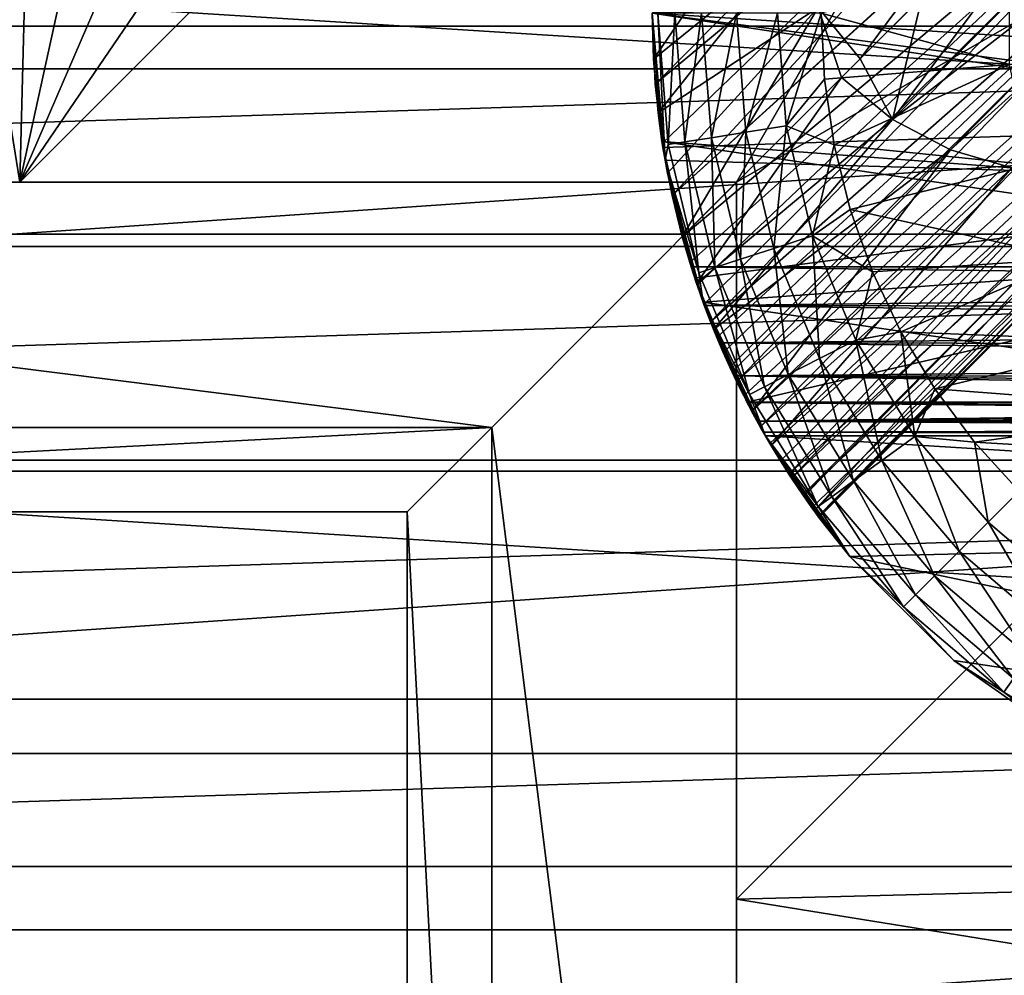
# Model space of a CAD drawing. Header units: metres. Extents: x -25 to 31, y -154 to 31.
# Tile 75 of 110: x 2.26 to 8.08, y 1.81 to 7.46. Entities that reach past the tile are written whole.
import ezdxf

# ---------------------------------------------------------------- set-up
doc = ezdxf.new("R2010")
doc.units = ezdxf.units.M
doc.layers.add('solid_FIT-WB-M-WASTE', color=7, linetype='CONTINUOUS')

msp = doc.modelspace()

# ---------------------------------------------------------------- linework, layer by layer
at = {"layer": 'solid_FIT-WB-M-WASTE'}
for points in [[(-2.257359, 6.5, 155.550003), (0, 20.5, 155.550003), (2.257359, 6.5, 155.550003)], [(2.257359, 6.5, 155.550003), (0, 20.5, 155.550003), (2.611139, 20.333027, 155.550003)], [(2.257359, 6.5, 155.550003), (2.611139, 20.333027, 155.550003), (5.179343, 19.834927, 155.550003)], [(2.257359, 6.5, 155.550003), (5.179343, 19.834927, 155.550003), (7.663042, 19.01388, 155.550003)], [(2.257359, 6.5, 155.550003), (7.663042, 19.01388, 155.550003), (10.022118, 17.883154, 155.550003)], [(2.257359, 6.5, 155.550003), (10.022118, 17.883154, 155.550003), (12.21831, 16.460951, 155.550003)], [(2.257359, 6.5, 154.050003), (12.21831, 16.460951, 155.550003), (12.21831, 16.460951, 154.050003)], [(2.257359, 6.5, 155.550003), (12.21831, 16.460951, 155.550003), (2.257359, 6.5, 154.050003)], [(6.5, 6.5, 154.050003), (2.257359, 6.5, 154.050003), (12.21831, 16.460951, 154.050003)], [(6.5, 6.5, 154.050003), (12.21831, 16.460951, 154.050003), (16.460951, 12.21831, 154.050003)], [(6.5, 2.257359, 155.550003), (16.460951, 12.21831, 154.050003), (16.460951, 12.21831, 155.550003)], [(6.5, 2.257359, 154.050003), (16.460951, 12.21831, 154.050003), (6.5, 2.257359, 155.550003)], [(6.5, 6.5, 154.050003), (16.460951, 12.21831, 154.050003), (6.5, 2.257359, 154.050003)], [(6.5, 2.257359, 155.550003), (16.460951, 12.21831, 155.550003), (20.333029, 2.611135, 155.550003)], [(8.765254, 9.839062, 21.746231), (6.017648, 7.080272, 14.366023), (6, 7.5, 15.323547)], [(9.107368, 9.658079, 21.68483), (6.017648, 7.080272, 14.366023), (8.765254, 9.839062, 21.746231)], [(9.107368, 9.658079, 21.68483), (6.059603, 6.730273, 13.717747), (6.017648, 7.080272, 14.366023)], [(9.107368, 9.658079, 21.68483), (6.117442, 6.422676, 13.261117), (6.059603, 6.730273, 13.717747)], [(9.107368, 9.658079, 21.68483), (9.410035, 9.410035, 21.664015), (6.117442, 6.422676, 13.261117)], [(7.765258, 6.691451, 22.950933), (10.90324, 9.524531, 30.383881), (9.670746, 8.614529, 27.927372)], [(7.765258, 6.691451, 22.950933), (8.129709, 6.58665, 22.852146), (10.90324, 9.524531, 30.383881)], [(9.299862, 9.299862, 21.374666), (6.117442, 6.422676, 13.261117), (9.410035, 9.410035, 21.664015)], [(15.379506, 9.352577, 92.5), (-15.379521, 9.352552, 92.5), (-16.509806, 7.171213, 92.5)], [(16.509794, 7.171241, 92.5), (15.379506, 9.352577, 92.5), (-16.509806, 7.171213, 92.5)], [(6.983343, 7.534054, 23.303616), (7.231386, 7.231386, 23.32443), (8.79546, 9.336675, 27.989893)], [(7.59785, 7.59785, 24.283615), (8.79546, 9.336675, 27.989893), (7.231386, 7.231386, 23.32443)], [(9.299862, 9.299862, 21.374666), (6.177948, 6.177948, 12.978539), (6.117442, 6.422676, 13.261117)], [(9.547895, 8.997185, 21.395456), (6.177948, 6.177948, 12.978539), (9.299862, 9.299862, 21.374666)], [(24.117682, 6.192536, -5), (-24.117676, 6.192561, -5), (-23.151329, 9.166557, -5)], [(24.117682, 6.192536, -5), (-23.151329, 9.166557, -5), (23.151342, 9.166528, -5)], [(7.423116, 6.872405, 23.01226), (9.336679, 8.795456, 27.989891), (9.040124, 9.040124, 28.011074)], [(7.59785, 7.59785, 24.283615), (7.423116, 6.872405, 23.01226), (9.040124, 9.040124, 28.011074)], [(9.547895, 8.997185, 21.395456), (6.22263, 6.024625, 12.841214), (6.177948, 6.177948, 12.978539)], [(9.547895, 8.997185, 21.395456), (6.265562, 5.892177, 12.749463), (6.22263, 6.024625, 12.841214)], [(9.547895, 8.997185, 21.395456), (6.306244, 5.777021, 12.691611), (6.265562, 5.892177, 12.749463)], [(9.547895, 8.997185, 21.395456), (6.345163, 5.674489, 12.6587), (6.306244, 5.777021, 12.691611)], [(9.72885, 8.655043, 21.456781), (6.345163, 5.674489, 12.6587), (9.547895, 8.997185, 21.395456)], [(7.423116, 6.872405, 23.01226), (9.670746, 8.614529, 27.927372), (9.336679, 8.795456, 27.989891)], [(-20.124102, 7.424489, 158.550003), (19.607153, 8.698392, 158.550003), (-19.607105, 8.6985, 158.550003)], [(-20.124102, 7.424489, 158.550003), (20.124138, 7.42439, 158.550003), (19.607153, 8.698392, 158.550003)], [(14.234149, 6.972186, 69.599998), (13.287127, 8.641448, 69.599998), (6, 7.5, 69.599998)], [(9.72885, 8.655043, 21.456781), (6.382998, 5.580809, 12.645237), (6.345163, 5.674489, 12.6587)], [(9.72885, 8.655043, 21.456781), (6.420639, 5.49265, 12.648339), (6.382998, 5.580809, 12.645237)], [(9.72885, 8.655043, 21.456781), (6.459266, 5.406741, 12.667433), (6.420639, 5.49265, 12.648339)], [(9.72885, 8.655043, 21.456781), (6.499424, 5.321742, 12.70354), (6.459266, 5.406741, 12.667433)], [(9.833651, 8.290591, 21.555571), (6.499424, 5.321742, 12.70354), (9.72885, 8.655043, 21.456781)], [(7.423116, 6.872405, 23.01226), (7.765258, 6.691451, 22.950933), (9.670746, 8.614529, 27.927372)], [(9.833651, 8.290591, 21.555571), (6.542116, 5.235653, 12.759573), (6.499424, 5.321742, 12.70354)], [(9.833651, 8.290591, 21.555571), (6.588705, 5.146179, 12.841371), (6.542116, 5.235653, 12.759573)], [(9.833651, 8.290591, 21.555571), (6.639892, 5.052664, 12.956734), (6.588705, 5.146179, 12.841371)], [(9.857041, 7.922107, 21.686865), (6.639892, 5.052664, 12.956734), (9.833651, 8.290591, 21.555571)], [(6.697514, 8.240572, 23.143305), (6, 7.5, 21.297073), (6.007322, 7.229514, 21.22393)], [(6.697514, 8.240572, 23.143305), (6.007322, 7.229514, 21.22393), (6.80236, 7.876167, 23.242214)], [(14.508187, 6.382394, 80), (6, 7.5, 80), (13.574593, 8.182472, 80)], [(15.905974, 6, 65), (6, 7.5, 65), (15.067639, 7.871869, 65)], [(6.80236, 7.876167, 23.242214), (6.007322, 7.229514, 21.22393), (6.034863, 6.91058, 21.081921)], [(6.80236, 7.876167, 23.242214), (6.034863, 6.91058, 21.081921), (6.983343, 7.534054, 23.303616)], [(9.857041, 7.922107, 21.686865), (6.696498, 4.954441, 13.117673), (6.639892, 5.052664, 12.956734)], [(9.857041, 7.922107, 21.686865), (6.758722, 4.852065, 13.340994), (6.696498, 4.954441, 13.117673)], [(9.857041, 7.922107, 21.686865), (6.825179, 4.748479, 13.648066), (6.758722, 4.852065, 13.340994)], [(9.797851, 7.568066, 21.844086), (6.825179, 4.748479, 13.648066), (9.857041, 7.922107, 21.686865)], [(8.115889, 7.196859, 9.5), (8.115889, 7.803141, 9.5), (7, 7.5, 9.5)], [(7.59785, 7.59785, 24.283615), (7.231386, 7.231386, 23.32443), (7.423116, 6.872405, 23.01226)], [(6.983343, 7.534054, 23.303616), (6.034863, 6.91058, 21.081921), (6.090448, 6.553267, 20.856279)], [(6.983343, 7.534054, 23.303616), (6.090448, 6.553267, 20.856279), (6.177948, 6.177948, 20.539017)], [(6.983343, 7.534054, 23.303616), (6.177948, 6.177948, 20.539017), (7.120439, 7.120439, 23.033049)], [(9.797851, 7.568066, 21.844086), (6.890913, 4.651246, 14.057497), (6.825179, 4.748479, 13.648066)], [(9.659045, 7.246222, 22.019346), (6.890913, 4.651246, 14.057497), (9.797851, 7.568066, 21.844086)], [(6.983343, 7.534054, 23.303616), (7.120439, 7.120439, 23.033049), (7.231386, 7.231386, 23.32443)], [(6.017648, 7.080272, 14.366023), (6, 7.5, 8.5), (6, 7.5, 15.323547)], [(6.057911, 6.741211, 65), (6, 7.5, 21.297073), (6, 7.5, 65)], [(6.007322, 7.229514, 21.22393), (6, 7.5, 21.297073), (6.057911, 6.741211, 65)], [(15.905974, 6, 65), (6.057911, 6.741211, 65), (6, 7.5, 65)], [(6.017648, 7.080272, 14.366023), (6.059603, 6.730273, 13.717747), (6, 7.5, 8.5)], [(6.075961, 6.631759, 8.5), (6, 7.5, 8.5), (6.059603, 6.730273, 13.717747)], [(6.033803, 7.5, 8.757808), (6, 7.5, 8.5), (6.075961, 6.631759, 8.5)], [(6.075955, 6.631792, 80), (6, 7.5, 69.599998), (6, 7.5, 80)], [(6.063329, 6.70672, 69.599998), (6, 7.5, 69.599998), (6.075955, 6.631792, 80)], [(14.234149, 6.972186, 69.599998), (6, 7.5, 69.599998), (6.063329, 6.70672, 69.599998)], [(14.508187, 6.382394, 80), (6.075955, 6.631792, 80), (6, 7.5, 80)], [(6.094946, 6.723116, 8.757808), (6.033803, 7.5, 8.757808), (6.075961, 6.631759, 8.5)], [(6.133582, 7.5, 8.99932), (6.033803, 7.5, 8.757808), (6.094946, 6.723116, 8.757808)], [(6.193496, 6.738725, 8.99932), (6.133582, 7.5, 8.99932), (6.094946, 6.723116, 8.757808)], [(6.292523, 7.5, 9.206737), (6.133582, 7.5, 8.99932), (6.193496, 6.738725, 8.99932)], [(6.35048, 6.763588, 9.206737), (6.292523, 7.5, 9.206737), (6.193496, 6.738725, 8.99932)], [(6.499774, 7.5, 9.365894), (6.292523, 7.5, 9.206737), (6.35048, 6.763588, 9.206737)], [(6.555179, 6.79601, 9.365894), (6.499774, 7.5, 9.365894), (6.35048, 6.763588, 9.206737)], [(6.741181, 7.5, 9.465926), (6.499774, 7.5, 9.365894), (6.555179, 6.79601, 9.365894)], [(6.793614, 6.833774, 9.465926), (6.741181, 7.5, 9.465926), (6.555179, 6.79601, 9.365894)], [(6.793614, 6.833774, 9.465926), (7, 7.5, 9.5), (6.741181, 7.5, 9.465926)], [(6.793614, 6.833774, 9.465926), (7.019112, 7.109481, 9.5), (7, 7.5, 9.5)], [(8.115889, 7.196859, 9.5), (7, 7.5, 9.5), (7.019112, 7.109481, 9.5)], [(-20.558437, 6.119898, 158.550003), (20.124138, 7.42439, 158.550003), (-20.124102, 7.424489, 158.550003)], [(-20.558437, 6.119898, 158.550003), (20.558464, 6.119806, 158.550003), (20.124138, 7.42439, 158.550003)], [(6.034863, 6.91058, 21.081921), (6.007322, 7.229514, 21.22393), (6.057911, 6.741211, 65)], [(9.659045, 7.246222, 22.019346), (6.945834, 4.573614, 14.562293), (6.890913, 4.651246, 14.057497)], [(9.659045, 7.246222, 22.019346), (6.981554, 4.524755, 15.170363), (6.945834, 4.573614, 14.562293)], [(9.447587, 6.972713, 22.203857), (6.981554, 4.524755, 15.170363), (9.659045, 7.246222, 22.019346)], [(7.231386, 7.231386, 23.32443), (7.120439, 7.120439, 23.033049), (7.423116, 6.872405, 23.01226)], [(16.509794, 7.171241, 92.5), (-16.509806, 7.171213, 92.5), (-17.33251, 4.856348, 92.5)], [(17.332504, 4.856367, 92.5), (16.509794, 7.171241, 92.5), (-17.33251, 4.856348, 92.5)], [(8.115889, 7.196859, 9.5), (7.019112, 7.109481, 9.5), (7.076581, 6.721039, 9.5)], [(8.241936, 6.603851, 9.5), (8.115889, 7.196859, 9.5), (7.076581, 6.721039, 9.5)], [(7.120439, 7.120439, 23.033049), (6.177948, 6.177948, 20.539017), (6.262722, 5.900562, 20.242012)], [(7.120439, 7.120439, 23.033049), (6.262722, 5.900562, 20.242012), (7.423116, 6.872405, 23.01226)], [(6.793614, 6.833774, 9.465926), (7.076581, 6.721039, 9.5), (7.019112, 7.109481, 9.5)], [(14.234149, 6.972186, 69.599998), (6.063329, 6.70672, 69.599998), (6.251728, 5.9335, 69.599998)], [(14.234149, 6.972186, 69.599998), (6.251728, 5.9335, 69.599998), (6.560405, 5.2, 69.599998)], [(14.234149, 6.972186, 69.599998), (6.560405, 5.2, 69.599998), (14.972725, 5.2, 69.599998)], [(9.447587, 6.972713, 22.203857), (6.987357, 4.516932, 15.854082), (6.981554, 4.524755, 15.170363)], [(9.174079, 6.761255, 22.388371), (6.987357, 4.516932, 15.854082), (9.447587, 6.972713, 22.203857)], [(6.090448, 6.553267, 20.856279), (6.034863, 6.91058, 21.081921), (6.057911, 6.741211, 65)], [(7.423116, 6.872405, 23.01226), (6.262722, 5.900562, 20.242012), (6.362858, 5.629995, 19.886948)], [(7.423116, 6.872405, 23.01226), (6.362858, 5.629995, 19.886948), (7.765258, 6.691451, 22.950933)], [(6.793614, 6.833774, 9.465926), (6.555179, 6.79601, 9.365894), (6.72003, 6.109354, 9.365894)], [(6.949623, 6.183952, 9.465926), (6.793614, 6.833774, 9.465926), (6.72003, 6.109354, 9.365894)], [(6.949623, 6.183952, 9.465926), (7.076581, 6.721039, 9.5), (6.793614, 6.833774, 9.465926)], [(6.35048, 6.763588, 9.206737), (6.193496, 6.738725, 8.99932), (6.371762, 5.996194, 8.99932)], [(6.555179, 6.79601, 9.365894), (6.35048, 6.763588, 9.206737), (6.522923, 6.04531, 9.206737)], [(6.522923, 6.04531, 9.206737), (6.35048, 6.763588, 9.206737), (6.371762, 5.996194, 8.99932)], [(6.72003, 6.109354, 9.365894), (6.555179, 6.79601, 9.365894), (6.522923, 6.04531, 9.206737)], [(6.090448, 6.553267, 20.856279), (6.057911, 6.741211, 65), (6.230304, 6, 65)], [(11.068139, 6, 65), (6.230304, 6, 65), (6.057911, 6.741211, 65)], [(11.068139, 6, 65), (6.057911, 6.741211, 65), (15.905974, 6, 65)], [(6.075961, 6.631759, 8.5), (6.059603, 6.730273, 13.717747), (6.117442, 6.422676, 13.261117)], [(6.251728, 5.9335, 69.599998), (6.063329, 6.70672, 69.599998), (6.075955, 6.631792, 80)], [(6.276866, 5.965361, 8.757808), (6.094946, 6.723116, 8.757808), (6.075961, 6.631759, 8.5)], [(6.193496, 6.738725, 8.99932), (6.094946, 6.723116, 8.757808), (6.276866, 5.965361, 8.757808)], [(6.371762, 5.996194, 8.99932), (6.193496, 6.738725, 8.99932), (6.276866, 5.965361, 8.757808)], [(6.949623, 6.183952, 9.465926), (7.171947, 6.339828, 9.5), (7.076581, 6.721039, 9.5)], [(9.174079, 6.761255, 22.388371), (6.958346, 4.556357, 16.554352), (6.987357, 4.516932, 15.854082)], [(8.852235, 6.62245, 22.563631), (6.958346, 4.556357, 16.554352), (9.174079, 6.761255, 22.388371)], [(8.241936, 6.603851, 9.5), (7.076581, 6.721039, 9.5), (7.171947, 6.339828, 9.5)], [(7.765258, 6.691451, 22.950933), (6.362858, 5.629995, 19.886948), (6.473574, 5.375978, 19.474728)], [(7.765258, 6.691451, 22.950933), (6.473574, 5.375978, 19.474728), (6.589428, 5.144823, 19.003859)], [(7.765258, 6.691451, 22.950933), (6.589428, 5.144823, 19.003859), (8.129709, 6.58665, 22.852146)], [(6.251728, 5.9335, 69.599998), (6.075955, 6.631792, 80), (6.301549, 5.789864, 80)], [(14.508187, 6.382394, 80), (6.301549, 5.789864, 80), (6.075955, 6.631792, 80)], [(6.075961, 6.631759, 8.5), (6.22263, 6.024625, 12.841214), (6.265562, 5.892177, 12.749463)], [(6.301537, 5.789899, 8.5), (6.075961, 6.631759, 8.5), (6.265562, 5.892177, 12.749463)], [(6.075961, 6.631759, 8.5), (6.177948, 6.177948, 12.978539), (6.22263, 6.024625, 12.841214)], [(6.075961, 6.631759, 8.5), (6.117442, 6.422676, 13.261117), (6.177948, 6.177948, 12.978539)], [(6.276866, 5.965361, 8.757808), (6.075961, 6.631759, 8.5), (6.301537, 5.789899, 8.5)], [(8.129709, 6.58665, 22.852146), (6.589428, 5.144823, 19.003859), (6.703825, 4.942095, 18.473185)], [(8.129709, 6.58665, 22.852146), (6.703825, 4.942095, 18.473185), (8.498194, 6.56326, 22.72085)], [(8.852235, 6.62245, 22.563631), (6.809068, 4.773081, 17.883434), (6.896873, 4.642667, 17.238062)], [(8.498194, 6.56326, 22.72085), (6.809068, 4.773081, 17.883434), (8.852235, 6.62245, 22.563631)], [(8.852235, 6.62245, 22.563631), (6.896873, 4.642667, 17.238062), (6.958346, 4.556357, 16.554352)], [(8.488523, 6.050008, 9.5), (8.241936, 6.603851, 9.5), (7.171947, 6.339828, 9.5)], [(6.090448, 6.553267, 20.856279), (6.230304, 6, 65), (6.177948, 6.177948, 20.539017)], [(8.498194, 6.56326, 22.72085), (6.703825, 4.942095, 18.473185), (6.809068, 4.773081, 17.883434)], [(6.5, 6.5, 136.050003), (-6.5, 6.5, 154.050003), (-2.257359, 6.5, 154.050003)], [(6.5, 6.5, 136.050003), (-6.5, 6.5, 136.050003), (-6.5, 6.5, 154.050003)], [(5.05, 5.05, 136.050003), (-6.5, 6.5, 136.050003), (6.5, 6.5, 136.050003)], [(5.05, 5.05, 136.050003), (-5.05, 5.05, 136.050003), (-6.5, 6.5, 136.050003)], [(-2.257359, 6.5, 155.550003), (2.257359, 6.5, 155.550003), (2.257359, 6.5, 154.050003)], [(-2.257359, 6.5, 154.050003), (-2.257359, 6.5, 155.550003), (2.257359, 6.5, 154.050003)], [(6.5, 6.5, 136.050003), (-2.257359, 6.5, 154.050003), (2.257359, 6.5, 154.050003)], [(6.5, 6.5, 136.050003), (2.257359, 6.5, 154.050003), (6.5, 6.5, 154.050003)], [(5.05, 5.05, 136.050003), (6.5, 6.5, 136.050003), (6.5, -6.5, 136.050003)], [(6.5, -6.5, 136.050003), (6.5, 6.5, 154.050003), (6.5, 2.257359, 154.050003)], [(6.5, -6.5, 136.050003), (6.5, 6.5, 136.050003), (6.5, 6.5, 154.050003)], [(15.204338, 4.47779, 80), (6.301549, 5.789864, 80), (14.508187, 6.382394, 80)], [(6.949623, 6.183952, 9.465926), (7.304109, 5.97017, 9.5), (7.171947, 6.339828, 9.5)], [(8.488523, 6.050008, 9.5), (7.171947, 6.339828, 9.5), (7.304109, 5.97017, 9.5)], [(24.70364, 3.120938, -5), (-24.703638, 3.12095, -5), (-24.117676, 6.192561, -5)], [(24.70364, 3.120938, -5), (-24.117676, 6.192561, -5), (24.117682, 6.192536, -5)], [(6.949623, 6.183952, 9.465926), (6.72003, 6.109354, 9.365894), (6.990269, 5.45694, 9.365894)], [(7.205364, 5.566536, 9.465926), (7.304109, 5.97017, 9.5), (6.949623, 6.183952, 9.465926)], [(7.205364, 5.566536, 9.465926), (6.949623, 6.183952, 9.465926), (6.990269, 5.45694, 9.365894)], [(6.230304, 6, 65), (6.262722, 5.900562, 20.242012), (6.177948, 6.177948, 20.539017)], [(-20.908278, 4.790235, 158.550003), (20.558464, 6.119806, 158.550003), (-20.558437, 6.119898, 158.550003)], [(-20.908278, 4.790235, 158.550003), (20.908298, 4.790145, 158.550003), (20.558464, 6.119806, 158.550003)], [(6.72003, 6.109354, 9.365894), (6.522923, 6.04531, 9.206737), (6.805607, 5.36285, 9.206737)], [(6.990269, 5.45694, 9.365894), (6.72003, 6.109354, 9.365894), (6.805607, 5.36285, 9.206737)], [(6.522923, 6.04531, 9.206737), (6.371762, 5.996194, 8.99932), (6.66399, 5.290692, 8.99932)], [(6.805607, 5.36285, 9.206737), (6.522923, 6.04531, 9.206737), (6.66399, 5.290692, 8.99932)], [(8.488523, 6.050008, 9.5), (7.304109, 5.97017, 9.5), (7.472007, 5.61499, 9.5)], [(8.844887, 5.559515, 9.5), (8.488523, 6.050008, 9.5), (7.472007, 5.61499, 9.5)], [(6.230304, 6, 65), (6.308668, 5.770434, 65.026711), (6.262722, 5.900562, 20.242012)], [(15.997614, 5.875605, 65.007767), (6.308668, 5.770434, 65.026711), (6.230304, 6, 65)], [(15.997614, 5.875605, 65.007767), (6.230304, 6, 65), (11.068139, 6, 65)], [(6.371762, 5.996194, 8.99932), (6.276866, 5.965361, 8.757808), (6.575087, 5.245394, 8.757808)], [(6.575087, 5.245394, 8.757808), (6.276866, 5.965361, 8.757808), (6.301537, 5.789899, 8.5)], [(6.66399, 5.290692, 8.99932), (6.371762, 5.996194, 8.99932), (6.575087, 5.245394, 8.757808)], [(7.205364, 5.566536, 9.465926), (7.472007, 5.61499, 9.5), (7.304109, 5.97017, 9.5)], [(6.560405, 5.2, 69.599998), (6.251728, 5.9335, 69.599998), (6.301549, 5.789864, 80)], [(6.308668, 5.770434, 65.026711), (6.362858, 5.629995, 19.886948), (6.262722, 5.900562, 20.242012)], [(6.301537, 5.789899, 8.5), (6.265562, 5.892177, 12.749463), (6.306244, 5.777021, 12.691611)], [(15.997614, 5.875605, 65.007767), (16.081453, 5.756199, 65.030174), (6.308668, 5.770434, 65.026711)], [(6.301537, 5.789899, 8.5), (6.588705, 5.146179, 12.841371), (6.639892, 5.052664, 12.956734)], [(6.669873, 5, 8.5), (6.301537, 5.789899, 8.5), (6.639892, 5.052664, 12.956734)], [(6.301537, 5.789899, 8.5), (6.542116, 5.235653, 12.759573), (6.588705, 5.146179, 12.841371)], [(6.301537, 5.789899, 8.5), (6.499424, 5.321742, 12.70354), (6.542116, 5.235653, 12.759573)], [(6.301537, 5.789899, 8.5), (6.459266, 5.406741, 12.667433), (6.499424, 5.321742, 12.70354)], [(6.301537, 5.789899, 8.5), (6.420639, 5.49265, 12.648339), (6.459266, 5.406741, 12.667433)], [(6.301537, 5.789899, 8.5), (6.382998, 5.580809, 12.645237), (6.420639, 5.49265, 12.648339)], [(6.301537, 5.789899, 8.5), (6.345163, 5.674489, 12.6587), (6.382998, 5.580809, 12.645237)], [(6.301537, 5.789899, 8.5), (6.306244, 5.777021, 12.691611), (6.345163, 5.674489, 12.6587)], [(6.575087, 5.245394, 8.757808), (6.301537, 5.789899, 8.5), (6.669873, 5, 8.5)], [(6.560405, 5.2, 69.599998), (6.301549, 5.789864, 80), (6.669876, 4.999996, 80)], [(15.204338, 4.47779, 80), (6.669876, 4.999996, 80), (6.301549, 5.789864, 80)], [(6.308668, 5.770434, 65.026711), (6.395779, 5.550347, 65.106796), (6.362858, 5.629995, 19.886948)], [(16.15731, 5.642989, 65.065903), (6.395779, 5.550347, 65.106796), (6.308668, 5.770434, 65.026711)], [(16.081453, 5.756199, 65.030174), (16.15731, 5.642989, 65.065903), (6.308668, 5.770434, 65.026711)], [(6.395779, 5.550347, 65.106796), (6.473574, 5.375978, 19.474728), (6.362858, 5.629995, 19.886948)], [(16.15731, 5.642989, 65.065903), (16.22513, 5.536985, 65.113647), (6.395779, 5.550347, 65.106796)], [(7.554543, 4.996729, 9.465926), (7.472007, 5.61499, 9.5), (7.205364, 5.566536, 9.465926)], [(8.844887, 5.559515, 9.5), (7.472007, 5.61499, 9.5), (7.673892, 5.278065, 9.5)], [(7.554543, 4.996729, 9.465926), (7.673892, 5.278065, 9.5), (7.472007, 5.61499, 9.5)], [(6.395779, 5.550347, 65.106796), (6.483576, 5.354793, 65.236), (6.473574, 5.375978, 19.474728)], [(16.285097, 5.439056, 65.17215), (6.483576, 5.354793, 65.236), (6.395779, 5.550347, 65.106796)], [(16.22513, 5.536985, 65.113647), (16.285097, 5.439056, 65.17215), (6.395779, 5.550347, 65.106796)], [(7.205364, 5.566536, 9.465926), (6.990269, 5.45694, 9.365894), (7.35924, 4.854833, 9.365894)], [(7.554543, 4.996729, 9.465926), (7.205364, 5.566536, 9.465926), (7.35924, 4.854833, 9.365894)], [(9.295423, 5.153851, 9.5), (8.844887, 5.559515, 9.5), (7.673892, 5.278065, 9.5)], [(16.285097, 5.439056, 65.17215), (16.337444, 5.349873, 65.240173), (6.483576, 5.354793, 65.236)], [(6.990269, 5.45694, 9.365894), (6.805607, 5.36285, 9.206737), (7.191571, 4.733015, 9.206737)], [(7.35924, 4.854833, 9.365894), (6.990269, 5.45694, 9.365894), (7.191571, 4.733015, 9.206737)], [(6.561595, 5.197705, 65.403069), (6.589428, 5.144823, 19.003859), (6.473574, 5.375978, 19.474728)], [(6.483576, 5.354793, 65.236), (6.561595, 5.197705, 65.403069), (6.473574, 5.375978, 19.474728)], [(6.805607, 5.36285, 9.206737), (6.66399, 5.290692, 8.99932), (7.062985, 4.639591, 8.99932)], [(7.191571, 4.733015, 9.206737), (6.805607, 5.36285, 9.206737), (7.062985, 4.639591, 8.99932)], [(16.420841, 5.19977, 65.400307), (6.561595, 5.197705, 65.403069), (6.483576, 5.354793, 65.236)], [(16.382576, 5.269989, 65.316566), (16.420841, 5.19977, 65.400307), (6.483576, 5.354793, 65.236)], [(16.337444, 5.349873, 65.240173), (16.382576, 5.269989, 65.316566), (6.483576, 5.354793, 65.236)], [(6.66399, 5.290692, 8.99932), (6.575087, 5.245394, 8.757808), (6.982263, 4.580943, 8.757808)], [(7.062985, 4.639591, 8.99932), (6.66399, 5.290692, 8.99932), (6.982263, 4.580943, 8.757808)], [(7.554543, 4.996729, 9.465926), (7.907817, 4.962599, 9.5), (7.673892, 5.278065, 9.5)], [(9.295423, 5.153851, 9.5), (7.673892, 5.278065, 9.5), (7.907817, 4.962599, 9.5)], [(6.620565, 5.087418, 69.40889), (6.560405, 5.2, 69.599998), (6.669876, 4.999996, 80)], [(14.972725, 5.2, 69.599998), (6.560405, 5.2, 69.599998), (6.620565, 5.087418, 69.40889)], [(16.420841, 5.19977, 65.400307), (16.452652, 5.139541, 65.490479), (6.561595, 5.197705, 65.403069)], [(6.561595, 5.197705, 65.403069), (6.621152, 5.086352, 65.593506), (6.589428, 5.144823, 19.003859)], [(16.478251, 5.0897, 65.586052), (6.621152, 5.086352, 65.593506), (6.561595, 5.197705, 65.403069)], [(16.452652, 5.139541, 65.490479), (16.478251, 5.0897, 65.586052), (6.561595, 5.197705, 65.403069)], [(6.982263, 4.580943, 8.757808), (6.575087, 5.245394, 8.757808), (6.669873, 5, 8.5)], [(16.421003, 5.199463, 69.599281), (14.972725, 5.2, 69.599998), (6.620565, 5.087418, 69.40889)], [(16.452715, 5.139404, 69.509285), (16.421003, 5.199463, 69.599281), (6.620565, 5.087418, 69.40889)], [(6.669873, 5, 66), (6.703825, 4.942095, 18.473185), (6.589428, 5.144823, 19.003859)], [(6.657662, 5.021269, 65.794838), (6.669873, 5, 66), (6.589428, 5.144823, 19.003859)], [(6.621152, 5.086352, 65.593506), (6.657662, 5.021269, 65.794838), (6.589428, 5.144823, 19.003859)], [(16.478251, 5.089705, 69.413956), (16.452715, 5.139404, 69.509285), (6.620565, 5.087418, 69.40889)], [(9.820456, 4.850722, 9.5), (9.295423, 5.153851, 9.5), (7.907817, 4.962599, 9.5)], [(16.49785, 5.050663, 69.314262), (16.478251, 5.089705, 69.413956), (6.620565, 5.087418, 69.40889)], [(6.657516, 5.021526, 69.20639), (6.620565, 5.087418, 69.40889), (6.669876, 4.999996, 80)], [(16.49785, 5.050663, 69.314262), (6.620565, 5.087418, 69.40889), (6.657516, 5.021526, 69.20639)], [(16.478251, 5.0897, 65.586052), (16.497869, 5.050614, 65.68589), (6.621152, 5.086352, 65.593506)], [(16.511738, 5.022541, 65.788872), (6.657662, 5.021269, 65.794838), (6.621152, 5.086352, 65.593506)], [(16.497869, 5.050614, 65.68589), (16.511738, 5.022541, 65.788872), (6.621152, 5.086352, 65.593506)], [(-4.55, 4.55, 136.550003), (-5.05, 5.05, 136.050003), (5.05, 5.05, 136.050003)], [(4.55, 4.55, 136.550003), (-4.55, 4.55, 136.550003), (5.05, 5.05, 136.050003)], [(4.55, 4.55, 136.550003), (5.05, 5.05, 136.050003), (5.05, -5.05, 136.050003)], [(5.05, -5.05, 136.050003), (5.05, 5.05, 136.050003), (6.5, -6.5, 136.050003)], [(6.669873, 5, 8.5), (6.639892, 5.052664, 12.956734), (6.696498, 4.954441, 13.117673)], [(16.511723, 5.022569, 69.211258), (16.49785, 5.050663, 69.314262), (6.657516, 5.021526, 69.20639)], [(16.519976, 5.005646, 69.106117), (16.511723, 5.022569, 69.211258), (6.657516, 5.021526, 69.20639)], [(6.669873, 5, 69), (6.657516, 5.021526, 69.20639), (6.669876, 4.999996, 80)], [(16.519976, 5.005646, 69.106117), (6.657516, 5.021526, 69.20639), (6.669873, 5, 69)], [(16.511738, 5.022541, 65.788872), (16.519979, 5.005642, 65.893929), (6.657662, 5.021269, 65.794838)], [(16.522711, 5, 66), (6.669873, 5, 66), (6.657662, 5.021269, 65.794838)], [(16.519979, 5.005642, 65.893929), (16.522711, 5, 66), (6.657662, 5.021269, 65.794838)], [(16.519976, 5.005646, 69.106117), (6.669873, 5, 69), (16.522711, 5, 69)], [(6.669873, 5, 66), (7.169756, 4.286088, 80), (6.703825, 4.942095, 18.473185)], [(6.669873, 5, 8.5), (6.945834, 4.573614, 14.562293), (6.981554, 4.524755, 15.170363)], [(7.169778, 4.286062, 8.5), (6.669873, 5, 8.5), (6.981554, 4.524755, 15.170363)], [(6.669873, 5, 8.5), (6.890913, 4.651246, 14.057497), (6.945834, 4.573614, 14.562293)], [(6.669873, 5, 8.5), (6.825179, 4.748479, 13.648066), (6.890913, 4.651246, 14.057497)], [(6.669873, 5, 8.5), (6.758722, 4.852065, 13.340994), (6.825179, 4.748479, 13.648066)], [(6.669873, 5, 8.5), (6.696498, 4.954441, 13.117673), (6.758722, 4.852065, 13.340994)], [(6.982263, 4.580943, 8.757808), (6.669873, 5, 8.5), (7.169778, 4.286062, 8.5)], [(6.669873, 5, 69), (6.669876, 4.999996, 80), (7.169756, 4.286088, 80)], [(6.669873, 5, 66), (6.669873, 5, 69), (7.169756, 4.286088, 80)], [(16.522711, 5, 66), (6.669873, 5, 69), (6.669873, 5, 66)], [(16.522711, 5, 69), (6.669873, 5, 69), (16.522711, 5, 66)], [(15.204338, 4.47779, 80), (7.169756, 4.286088, 80), (6.669876, 4.999996, 80)], [(7.554543, 4.996729, 9.465926), (7.35924, 4.854833, 9.365894), (7.817859, 4.317859, 9.365894)], [(7.98856, 4.48856, 9.465926), (7.907817, 4.962599, 9.5), (7.554543, 4.996729, 9.465926)], [(7.98856, 4.48856, 9.465926), (7.554543, 4.996729, 9.465926), (7.817859, 4.317859, 9.365894)], [(9.820456, 4.850722, 9.5), (7.907817, 4.962599, 9.5), (8.171574, 4.671574, 9.5)], [(7.98856, 4.48856, 9.465926), (8.171574, 4.671574, 9.5), (7.907817, 4.962599, 9.5)], [(7.169756, 4.286088, 80), (6.809068, 4.773081, 17.883434), (6.703825, 4.942095, 18.473185)], [(17.332504, 4.856367, 92.5), (-17.33251, 4.856348, 92.5), (-17.832355, 2.45093, 92.5)], [(17.832354, 2.450938, 92.5), (17.332504, 4.856367, 92.5), (-17.832355, 2.45093, 92.5)], [(7.35924, 4.854833, 9.365894), (7.191571, 4.733015, 9.206737), (7.671311, 4.171311, 9.206737)], [(7.817859, 4.317859, 9.365894), (7.35924, 4.854833, 9.365894), (7.671311, 4.171311, 9.206737)], [(-21.172224, 3.440852, 158.550003), (20.908298, 4.790145, 158.550003), (-20.908278, 4.790235, 158.550003)], [(-21.172224, 3.440852, 158.550003), (21.172237, 3.440763, 158.550003), (20.908298, 4.790145, 158.550003)], [(7.169756, 4.286088, 80), (6.896873, 4.642667, 17.238062), (6.809068, 4.773081, 17.883434)], [(7.191571, 4.733015, 9.206737), (7.062985, 4.639591, 8.99932), (7.558923, 4.058923, 8.99932)], [(7.671311, 4.171311, 9.206737), (7.191571, 4.733015, 9.206737), (7.558923, 4.058923, 8.99932)], [(8.496729, 4.054543, 9.465926), (8.171574, 4.671574, 9.5), (7.98856, 4.48856, 9.465926)], [(7.169756, 4.286088, 80), (6.958346, 4.556357, 16.554352), (6.896873, 4.642667, 17.238062)], [(7.062985, 4.639591, 8.99932), (6.982263, 4.580943, 8.757808), (7.488369, 3.988369, 8.757808)], [(7.558923, 4.058923, 8.99932), (7.062985, 4.639591, 8.99932), (7.488369, 3.988369, 8.757808)], [(-4.55, 4.55, 155.550003), (-4.55, 4.55, 136.550003), (4.55, 4.55, 155.550003)], [(4.55, 4.55, 136.550003), (4.55, 4.55, 155.550003), (-4.55, 4.55, 136.550003)], [(-4.55, 4.55, 155.550003), (3, -4.55, 155.550003), (-3, -4.55, 155.550003)], [(-4.55, 4.55, 155.550003), (4.55, -4.55, 155.550003), (3, -4.55, 155.550003)], [(-4.55, 4.55, 155.550003), (4.55, 4.55, 155.550003), (4.55, -4.55, 155.550003)], [(4.55, 4.55, 136.550003), (5.05, -5.05, 136.050003), (4.55, -4.55, 136.550003)], [(4.55, 4.55, 136.550003), (4.55, -4.55, 155.550003), (4.55, 4.55, 155.550003)], [(4.55, 4.55, 136.550003), (4.55, -4.55, 136.550003), (4.55, -4.55, 155.550003)], [(7.169756, 4.286088, 80), (6.987357, 4.516932, 15.854082), (6.958346, 4.556357, 16.554352)], [(7.488369, 3.988369, 8.757808), (6.982263, 4.580943, 8.757808), (7.169778, 4.286062, 8.5)], [(7.169778, 4.286062, 8.5), (6.981554, 4.524755, 15.170363), (6.987357, 4.516932, 15.854082)], [(7.169756, 4.286088, 80), (7.169778, 4.286062, 8.5), (6.987357, 4.516932, 15.854082)], [(7.98856, 4.48856, 9.465926), (7.817859, 4.317859, 9.365894), (8.354833, 3.85924, 9.365894)], [(8.496729, 4.054543, 9.465926), (7.98856, 4.48856, 9.465926), (8.354833, 3.85924, 9.365894)], [(15.204338, 4.47779, 80), (15.651597, 2.5, 80), (7.169756, 4.286088, 80)], [(7.817859, 4.317859, 9.365894), (7.671311, 4.171311, 9.206737), (8.233014, 3.691571, 9.206737)], [(8.354833, 3.85924, 9.365894), (7.817859, 4.317859, 9.365894), (8.233014, 3.691571, 9.206737)], [(7.169756, 4.286088, 80), (7.786088, 3.669756, 80), (7.169778, 4.286062, 8.5)], [(15.651597, 2.5, 80), (7.786088, 3.669756, 80), (7.169756, 4.286088, 80)], [(7.786088, 3.669756, 80), (7.786062, 3.669778, 8.5), (7.169778, 4.286062, 8.5)], [(7.488369, 3.988369, 8.757808), (7.169778, 4.286062, 8.5), (7.786062, 3.669778, 8.5)], [(7.671311, 4.171311, 9.206737), (7.558923, 4.058923, 8.99932), (8.139591, 3.562985, 8.99932)], [(8.233014, 3.691571, 9.206737), (7.671311, 4.171311, 9.206737), (8.139591, 3.562985, 8.99932)], [(7.558923, 4.058923, 8.99932), (7.488369, 3.988369, 8.757808), (8.080943, 3.482263, 8.757808)], [(8.139591, 3.562985, 8.99932), (7.558923, 4.058923, 8.99932), (8.080943, 3.482263, 8.757808)], [(8.080943, 3.482263, 8.757808), (7.488369, 3.988369, 8.757808), (7.786062, 3.669778, 8.5)], [(8.499995, 3.169876, 80), (8.5, 3.169873, 8.5), (7.786062, 3.669778, 8.5)], [(8.080943, 3.482263, 8.757808), (7.786062, 3.669778, 8.5), (8.5, 3.169873, 8.5)], [(7.786088, 3.669756, 80), (8.499995, 3.169876, 80), (7.786062, 3.669778, 8.5)], [(15.651597, 2.5, 80), (8.499995, 3.169876, 80), (7.786088, 3.669756, 80)], [(8.139591, 3.562985, 8.99932), (8.080943, 3.482263, 8.757808), (8.745394, 3.075087, 8.757808)], [(-21.349173, 2.077332, 158.550003), (21.172237, 3.440763, 158.550003), (-21.172224, 3.440852, 158.550003)], [(-21.349173, 2.077332, 158.550003), (21.34918, 2.07724, 158.550003), (21.172237, 3.440763, 158.550003)], [(8.745394, 3.075087, 8.757808), (8.080943, 3.482263, 8.757808), (8.5, 3.169873, 8.5)], [(24.9, 0, -5), (-24.9, 0, -5), (-24.703638, 3.12095, -5)], [(24.9, 0, -5), (-24.703638, 3.12095, -5), (24.70364, 3.120938, -5)], [(6.5, 2.257359, 155.550003), (20.333029, 2.611135, 155.550003), (20.5, 0, 155.550003)], [(17.832354, 2.450938, 92.5), (-18, 0, 92.5), (18, 0, 92.5)], [(17.832354, 2.450938, 92.5), (-17.832355, 2.45093, 92.5), (-18, 0, 92.5)], [(6.5, 2.257359, 155.550003), (20.5, 0, 155.550003), (6.5, -2.257359, 155.550003)], [(6.5, 2.257359, 155.550003), (6.5, -2.257359, 155.550003), (6.5, -2.257359, 154.050003)], [(6.5, 2.257359, 154.050003), (6.5, 2.257359, 155.550003), (6.5, -2.257359, 154.050003)], [(6.5, -6.5, 136.050003), (6.5, 2.257359, 154.050003), (6.5, -2.257359, 154.050003)], [(-21.4384, 0.705319, 158.550003), (21.34918, 2.07724, 158.550003), (-21.349173, 2.077332, 158.550003)], [(-21.4384, 0.705319, 158.550003), (21.438404, 0.705222, 158.550003), (21.34918, 2.07724, 158.550003)]]:
    msp.add_3dface(points, dxfattribs=at)

doc.saveas('drawing.dxf')
